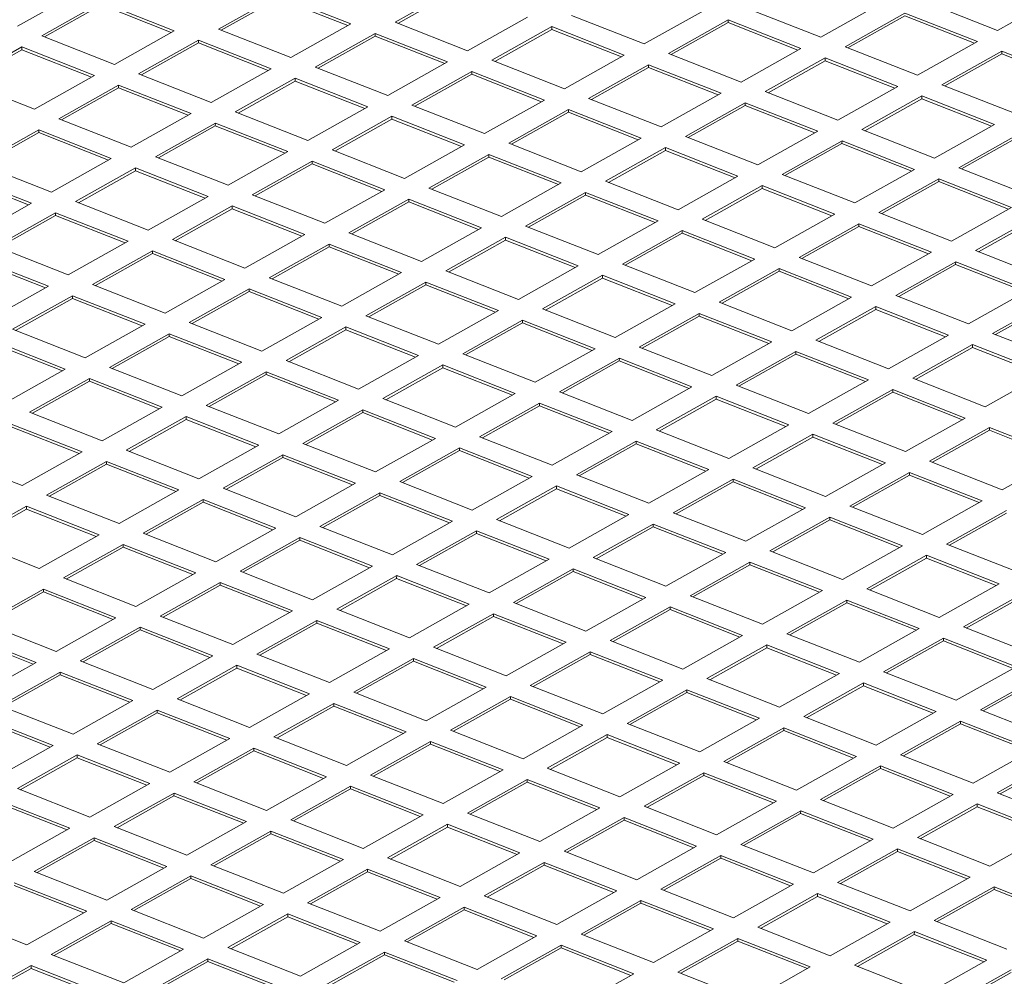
# Model space of a CAD drawing. Header units: inches. Extents: x 0 to 841, y 0 to 594.
# Tile 122 of 129: x 551 to 583, y 504 to 535. Entities that reach past the tile are written whole.
import ezdxf

# ---------------------------------------------------------------- set-up
doc = ezdxf.new("R2010")
doc.units = ezdxf.units.IN
doc.header["$LTSCALE"] = 46.255
doc.header["$MEASUREMENT"] = 0
doc.layers.get('0').update_dxf_attribs({"lineweight": 0})
doc.layers.add('02___PRT_ALL_AXES', color=7, linetype='Continuous', lineweight=0)

msp = doc.modelspace()

# ---------------------------------------------------------------- linework, layer by layer
at = {"color": 7, "linetype": 'Continuous'}
for p, q in [((565.0455, 535.6977), (563.1361, 534.6256)), ((565.0448, 535.6094), (563.2282, 534.5894)), ((553.7836, 535.2654), (551.8742, 534.1933)), ((556.0974, 534.3554), (553.7836, 535.2654)), ((559.4145, 535.4815), (557.5051, 534.4094)), ((559.4138, 535.3932), (557.5972, 534.3732)), ((561.6355, 534.5194), (559.4138, 535.3932)), ((561.7283, 534.5715), (559.4145, 535.4815)), ((576.7118, 534.1478), (578.6212, 535.22)), ((580.0289, 535.274), (582.3427, 534.364)), ((582.3427, 534.364), (584.2521, 535.4361)), ((553.7829, 535.1771), (551.9663, 534.1571)), ((556.0046, 534.3033), (553.7829, 535.1771)), ((571.0808, 533.9317), (572.9902, 535.0038)), ((574.398, 535.0579), (576.7118, 534.1478)), ((579.3924, 534.9166), (577.483, 533.8445)), ((581.7062, 534.0066), (579.3924, 534.9166)), ((559.8189, 533.4994), (561.7283, 534.5715)), ((563.1361, 534.6256), (565.4499, 533.7155)), ((565.4499, 533.7155), (567.3593, 534.7877)), ((568.767, 534.8417), (571.0808, 533.9317)), ((573.7615, 534.7005), (571.8521, 533.6284)), ((573.7608, 534.6122), (571.9442, 533.5921)), ((573.7615, 534.7005), (573.7608, 534.6122)), ((575.9825, 533.7384), (573.7608, 534.6122)), ((576.0753, 533.7905), (573.7615, 534.7005)), ((579.3917, 534.8283), (577.5751, 533.8083)), ((581.6134, 533.9545), (579.3917, 534.8283)), ((554.188, 533.2832), (556.0974, 534.3554)), ((557.5051, 534.4094), (559.8189, 533.4994)), ((562.4996, 534.2682), (560.5902, 533.1961)), ((562.4996, 534.2682), (562.4989, 534.1799)), ((564.8134, 533.3582), (562.4996, 534.2682)), ((568.1306, 534.4843), (566.2211, 533.4122)), ((568.1298, 534.396), (566.3132, 533.376)), ((568.1306, 534.4843), (568.1298, 534.396)), ((570.3515, 533.5222), (568.1298, 534.396)), ((570.4443, 533.5743), (568.1306, 534.4843)), ((551.8742, 534.1933), (554.188, 533.2832)), ((556.8687, 534.052), (554.9592, 532.9799)), ((556.8679, 533.9637), (555.0513, 532.9437)), ((556.8687, 534.052), (556.8679, 533.9637)), ((559.0896, 533.0899), (556.8679, 533.9637)), ((559.1824, 533.142), (556.8687, 534.052)), ((562.4989, 534.1799), (560.6823, 533.1598)), ((564.7206, 533.3061), (562.4989, 534.1799)), ((579.7968, 532.9345), (581.7062, 534.0066)), ((551.2377, 533.8359), (549.3283, 532.7638)), ((551.237, 533.7476), (549.4204, 532.7275)), ((551.2377, 533.8359), (551.237, 533.7476)), ((553.4587, 532.8738), (551.237, 533.7476)), ((553.5515, 532.9259), (551.2377, 533.8359)), ((571.8521, 533.6284), (574.1659, 532.7183)), ((574.1659, 532.7183), (576.0753, 533.7905)), ((577.483, 533.8445), (579.7968, 532.9345)), ((582.4775, 533.7033), (580.5681, 532.6312)), ((582.4775, 533.7033), (582.4768, 533.6149)), ((584.7913, 532.7933), (582.4775, 533.7033)), ((562.904, 532.286), (564.8134, 533.3582)), ((566.2211, 533.4122), (568.5349, 532.5022)), ((568.5349, 532.5022), (570.4443, 533.5743)), ((576.8466, 533.4871), (574.9371, 532.415)), ((576.8458, 533.3988), (575.0292, 532.3788)), ((576.8466, 533.4871), (576.8458, 533.3988)), ((579.0675, 532.525), (576.8458, 533.3988)), ((579.1603, 532.5771), (576.8466, 533.4871)), ((582.4768, 533.6149), (580.6602, 532.5949)), ((584.6985, 532.7411), (582.4768, 533.6149)), ((557.273, 532.0699), (559.1824, 533.142)), ((560.5902, 533.1961), (562.904, 532.286)), ((565.5847, 533.0548), (563.6752, 531.9827)), ((565.5847, 533.0548), (565.5839, 532.9665)), ((567.8984, 532.1448), (565.5847, 533.0548)), ((571.2156, 533.271), (569.3062, 532.1989)), ((571.2149, 533.1826), (569.3983, 532.1626)), ((571.2156, 533.271), (571.2149, 533.1826)), ((573.4366, 532.3088), (571.2149, 533.1826)), ((573.5294, 532.361), (571.2156, 533.271)), ((549.3283, 532.7638), (551.6421, 531.8537)), ((551.6421, 531.8537), (553.5515, 532.9259)), ((554.9592, 532.9799), (557.273, 532.0699)), ((559.9537, 532.8387), (558.0443, 531.7665)), ((559.953, 532.7503), (558.1364, 531.7303)), ((559.9537, 532.8387), (559.953, 532.7503)), ((562.1747, 531.8765), (559.953, 532.7503)), ((562.2675, 531.9287), (559.9537, 532.8387)), ((565.5839, 532.9665), (563.7673, 531.9465)), ((567.8056, 532.0927), (565.5839, 532.9665)), ((554.3228, 532.6225), (552.4133, 531.5504)), ((554.322, 532.5342), (552.5054, 531.5142)), ((554.3228, 532.6225), (554.322, 532.5342)), ((556.5437, 531.6604), (554.322, 532.5342)), ((556.6365, 531.7125), (554.3228, 532.6225)), ((574.9371, 532.415), (577.2509, 531.505)), ((577.2509, 531.505), (579.1603, 532.5771)), ((580.5681, 532.6312), (582.8819, 531.7211)), ((565.989, 531.0727), (567.8984, 532.1448)), ((569.3062, 532.1989), (571.62, 531.2888)), ((571.62, 531.2888), (573.5294, 532.361)), ((574.3007, 532.0576), (572.3912, 530.9855)), ((574.3007, 532.0576), (574.2999, 531.9693)), ((576.6144, 531.1476), (574.3007, 532.0576)), ((579.9316, 532.2738), (578.0222, 531.2016)), ((579.9309, 532.1854), (578.1143, 531.1654)), ((579.9316, 532.2738), (579.9309, 532.1854)), ((582.1526, 531.3116), (579.9309, 532.1854)), ((582.2454, 531.3638), (579.9316, 532.2738)), ((558.0443, 531.7665), (560.3581, 530.8565)), ((560.3581, 530.8565), (562.2675, 531.9287)), ((563.6752, 531.9827), (565.989, 531.0727)), ((568.6697, 531.8415), (566.7603, 530.7693)), ((568.669, 531.7531), (566.8524, 530.7331)), ((568.6697, 531.8415), (568.669, 531.7531)), ((570.8907, 530.8793), (568.669, 531.7531)), ((570.9835, 530.9315), (568.6697, 531.8415)), ((574.2999, 531.9693), (572.4833, 530.9493)), ((576.5216, 531.0955), (574.2999, 531.9693)), ((552.4133, 531.5504), (554.7271, 530.6404)), ((554.7271, 530.6404), (556.6365, 531.7125)), ((563.0388, 531.6253), (561.1293, 530.5532)), ((563.038, 531.537), (561.2214, 530.517)), ((563.0388, 531.6253), (563.038, 531.537)), ((565.2597, 530.6632), (563.038, 531.537)), ((565.3526, 530.7153), (563.0388, 531.6253)), ((551.7769, 531.193), (549.8674, 530.1209)), ((551.7769, 531.193), (551.7761, 531.1047)), ((554.0907, 530.283), (551.7769, 531.193)), ((557.4078, 531.4092), (555.4984, 530.337)), ((557.4071, 531.3208), (555.5905, 530.3008)), ((557.4078, 531.4092), (557.4071, 531.3208)), ((559.6288, 530.447), (557.4071, 531.3208)), ((559.7216, 530.4992), (557.4078, 531.4092)), ((574.705, 530.0755), (576.6144, 531.1476)), ((578.0222, 531.2016), (580.336, 530.2916)), ((580.336, 530.2916), (582.2454, 531.3638)), ((551.7761, 531.1047), (549.9595, 530.0847)), ((553.9978, 530.2309), (551.7761, 531.1047)), ((569.0741, 529.8593), (570.9835, 530.9315)), ((572.3912, 530.9855), (574.705, 530.0755)), ((577.3857, 530.8443), (575.4763, 529.7721)), ((577.3857, 530.8443), (577.385, 530.7559)), ((579.6995, 529.9342), (577.3857, 530.8443)), ((583.0167, 531.0604), (581.1072, 529.9883)), ((583.0159, 530.9721), (581.1993, 529.9521)), ((557.8122, 529.427), (559.7216, 530.4992)), ((561.1293, 530.5532), (563.4431, 529.6432)), ((563.4431, 529.6432), (565.3526, 530.7153)), ((566.7603, 530.7693), (569.0741, 529.8593)), ((571.7548, 530.6281), (569.8453, 529.556)), ((571.754, 530.5398), (569.9374, 529.5198)), ((571.7548, 530.6281), (571.754, 530.5398)), ((573.9757, 529.666), (571.754, 530.5398)), ((574.0686, 529.7181), (571.7548, 530.6281)), ((577.385, 530.7559), (575.5684, 529.7359)), ((579.6067, 529.8821), (577.385, 530.7559)), ((552.1812, 529.2109), (554.0907, 530.283)), ((555.4984, 530.337), (557.8122, 529.427)), ((560.4929, 530.1958), (558.5834, 529.1237)), ((560.4929, 530.1958), (560.4921, 530.1075)), ((562.8067, 529.2858), (560.4929, 530.1958)), ((566.1238, 530.412), (564.2144, 529.3398)), ((566.1231, 530.3236), (564.3065, 529.3036)), ((566.1238, 530.412), (566.1231, 530.3236)), ((568.3448, 529.4498), (566.1231, 530.3236)), ((568.4376, 529.5019), (566.1238, 530.412)), ((549.8674, 530.1209), (552.1812, 529.2109)), ((554.8619, 529.9797), (552.9525, 528.9075)), ((554.8612, 529.8913), (553.0446, 528.8713)), ((554.8619, 529.9797), (554.8612, 529.8913)), ((557.0829, 529.0175), (554.8612, 529.8913)), ((557.1757, 529.0696), (554.8619, 529.9797)), ((560.4921, 530.1075), (558.6755, 529.0875)), ((562.7138, 529.2337), (560.4921, 530.1075)), ((577.7901, 528.8621), (579.6995, 529.9342)), ((581.1072, 529.9883), (583.421, 529.0783)), ((551.4519, 528.8014), (549.2302, 529.6752)), ((551.5448, 528.8535), (549.231, 529.7635)), ((569.8453, 529.556), (572.1591, 528.646)), ((572.1591, 528.646), (574.0686, 529.7181)), ((575.4763, 529.7721), (577.7901, 528.8621)), ((580.4708, 529.6309), (578.5613, 528.5588)), ((580.4708, 529.6309), (580.47, 529.5426)), ((582.7846, 528.7209), (580.4708, 529.6309)), ((560.8972, 528.2137), (562.8067, 529.2858)), ((564.2144, 529.3398), (566.5282, 528.4298)), ((566.5282, 528.4298), (568.4376, 529.5019)), ((574.8398, 529.4148), (572.9304, 528.3426)), ((574.8391, 529.3264), (573.0225, 528.3064)), ((574.8398, 529.4148), (574.8391, 529.3264)), ((577.0608, 528.4526), (574.8391, 529.3264)), ((577.1536, 528.5047), (574.8398, 529.4148)), ((580.47, 529.5426), (578.6534, 528.5226)), ((582.6917, 528.6688), (580.47, 529.5426)), ((555.2663, 527.9975), (557.1757, 529.0696)), ((558.5834, 529.1237), (560.8972, 528.2137)), ((563.5779, 528.9825), (561.6685, 527.9103)), ((563.5779, 528.9825), (563.5772, 528.8941)), ((565.8917, 528.0724), (563.5779, 528.9825)), ((569.2089, 529.1986), (567.2994, 528.1265)), ((569.2081, 529.1103), (567.3915, 528.0903)), ((569.2089, 529.1986), (569.2081, 529.1103)), ((571.4298, 528.2365), (569.2081, 529.1103)), ((571.5227, 528.2886), (569.2089, 529.1986)), ((549.6353, 527.7814), (551.5448, 528.8535)), ((552.9525, 528.9075), (555.2663, 527.9975)), ((557.947, 528.7663), (556.0376, 527.6942)), ((557.9462, 528.678), (556.1296, 527.658)), ((557.947, 528.7663), (557.9462, 528.678)), ((560.1679, 527.8042), (557.9462, 528.678)), ((560.2608, 527.8563), (557.947, 528.7663)), ((563.5772, 528.8941), (561.7606, 527.8741)), ((565.7989, 528.0203), (563.5772, 528.8941)), ((580.8751, 527.6488), (582.7846, 528.7209)), ((552.316, 528.5502), (550.4066, 527.478)), ((552.3153, 528.4618), (550.4987, 527.4418)), ((552.316, 528.5502), (552.3153, 528.4618)), ((554.537, 527.588), (552.3153, 528.4618)), ((554.6298, 527.6401), (552.316, 528.5502)), ((569.6132, 527.2165), (571.5227, 528.2886)), ((572.9304, 528.3426), (575.2442, 527.4326)), ((575.2442, 527.4326), (577.1536, 528.5047)), ((578.5613, 528.5588), (580.8751, 527.6488)), ((583.5558, 528.4175), (581.6464, 527.3454)), ((583.5551, 528.3292), (581.7385, 527.3092)), ((563.9823, 527.0003), (565.8917, 528.0724)), ((567.2994, 528.1265), (569.6132, 527.2165)), ((572.2939, 527.9852), (570.3845, 526.9131)), ((572.2939, 527.9852), (572.2932, 527.8969)), ((574.6077, 527.0752), (572.2939, 527.9852)), ((577.9249, 528.2014), (576.0154, 527.1293)), ((577.9241, 528.1131), (576.1075, 527.0931)), ((577.9249, 528.2014), (577.9241, 528.1131)), ((580.1458, 527.2393), (577.9241, 528.1131)), ((580.2387, 527.2914), (577.9249, 528.2014)), ((556.0376, 527.6942), (558.3513, 526.7842)), ((558.3513, 526.7842), (560.2608, 527.8563)), ((561.6685, 527.9103), (563.9823, 527.0003)), ((566.663, 527.7691), (564.7536, 526.697)), ((566.6622, 527.6808), (564.8456, 526.6607)), ((566.663, 527.7691), (566.6622, 527.6808)), ((568.8839, 526.807), (566.6622, 527.6808)), ((568.9768, 526.8591), (566.663, 527.7691)), ((572.2932, 527.8969), (570.4766, 526.8769)), ((574.5149, 527.0231), (572.2932, 527.8969)), ((550.4066, 527.478), (552.7204, 526.568)), ((552.7204, 526.568), (554.6298, 527.6401)), ((561.032, 527.5529), (559.1226, 526.4808)), ((561.0313, 527.4646), (559.2147, 526.4446)), ((561.032, 527.5529), (561.0313, 527.4646)), ((563.253, 526.5908), (561.0313, 527.4646)), ((563.3458, 526.6429), (561.032, 527.5529)), ((552.0839, 526.2106), (549.7701, 527.1206)), ((555.4011, 527.3368), (553.4917, 526.2647)), ((555.4003, 527.2485), (553.5837, 526.2284)), ((555.4011, 527.3368), (555.4003, 527.2485)), ((557.622, 526.3747), (555.4003, 527.2485)), ((557.7149, 526.4268), (555.4011, 527.3368)), ((572.6983, 526.0031), (574.6077, 527.0752)), ((576.0154, 527.1293), (578.3292, 526.2192)), ((578.3292, 526.2192), (580.2387, 527.2914)), ((581.6464, 527.3454), (583.9602, 526.4354)), ((551.9911, 526.1585), (549.7694, 527.0323)), ((567.0673, 525.7869), (568.9768, 526.8591)), ((570.3845, 526.9131), (572.6983, 526.0031)), ((575.379, 526.7719), (573.4696, 525.6998)), ((575.379, 526.7719), (575.3782, 526.6836)), ((577.6928, 525.8619), (575.379, 526.7719)), ((581.0099, 526.988), (579.1005, 525.9159)), ((581.0092, 526.8997), (579.1926, 525.8797)), ((581.0099, 526.988), (581.0092, 526.8997)), ((583.2309, 526.0259), (581.0092, 526.8997)), ((583.3237, 526.078), (581.0099, 526.988)), ((555.8054, 525.3546), (557.7149, 526.4268)), ((559.1226, 526.4808), (561.4364, 525.5708)), ((561.4364, 525.5708), (563.3458, 526.6429)), ((564.7536, 526.697), (567.0673, 525.7869)), ((569.748, 526.5557), (567.8386, 525.4836)), ((569.7473, 526.4674), (567.9307, 525.4474)), ((569.748, 526.5557), (569.7473, 526.4674)), ((571.969, 525.5936), (569.7473, 526.4674)), ((572.0618, 525.6457), (569.748, 526.5557)), ((575.3782, 526.6836), (573.5616, 525.6635)), ((577.5999, 525.8098), (575.3782, 526.6836)), ((550.1745, 525.1385), (552.0839, 526.2106)), ((553.4917, 526.2647), (555.8054, 525.3546)), ((558.4861, 526.1234), (556.5767, 525.0513)), ((558.4861, 526.1234), (558.4854, 526.0351)), ((560.7999, 525.2134), (558.4861, 526.1234)), ((564.1171, 526.3396), (562.2077, 525.2675)), ((564.1163, 526.2513), (562.2997, 525.2312)), ((564.1171, 526.3396), (564.1163, 526.2513)), ((566.3381, 525.3775), (564.1163, 526.2513)), ((566.4309, 525.4296), (564.1171, 526.3396)), ((552.8552, 525.9073), (550.9458, 524.8352)), ((552.8544, 525.819), (551.0378, 524.7989)), ((552.8552, 525.9073), (552.8544, 525.819)), ((555.0762, 524.9452), (552.8544, 525.819)), ((555.169, 524.9973), (552.8552, 525.9073)), ((558.4854, 526.0351), (556.6688, 525.0151)), ((560.7071, 525.1613), (558.4854, 526.0351)), ((575.7833, 524.7897), (577.6928, 525.8619)), ((579.1005, 525.9159), (581.4143, 525.0059)), ((581.4143, 525.0059), (583.3237, 526.078)), ((567.8386, 525.4836), (570.1524, 524.5736)), ((570.1524, 524.5736), (572.0618, 525.6457)), ((573.4696, 525.6998), (575.7833, 524.7897)), ((578.464, 525.5585), (576.5546, 524.4864)), ((578.4633, 525.4702), (576.6467, 524.4502)), ((578.464, 525.5585), (578.4633, 525.4702)), ((580.685, 524.5964), (578.4633, 525.4702)), ((580.7778, 524.6485), (578.464, 525.5585)), ((584.095, 525.7747), (582.1856, 524.7025)), ((584.0942, 525.6863), (582.2776, 524.6663)), ((558.8905, 524.1413), (560.7999, 525.2134)), ((562.2077, 525.2675), (564.5214, 524.3574)), ((564.5214, 524.3574), (566.4309, 525.4296)), ((572.8331, 525.3424), (570.9237, 524.2702)), ((572.8323, 525.254), (571.0157, 524.234)), ((572.8331, 525.3424), (572.8323, 525.254)), ((575.0541, 524.3802), (572.8323, 525.254)), ((575.1469, 524.4324), (572.8331, 525.3424)), ((553.2596, 523.9251), (555.169, 524.9973)), ((556.5767, 525.0513), (558.8905, 524.1413)), ((561.5712, 524.9101), (559.6618, 523.8379)), ((561.5712, 524.9101), (561.5704, 524.8217)), ((563.885, 524.0001), (561.5712, 524.9101)), ((567.2021, 525.1262), (565.2927, 524.0541)), ((567.2014, 525.0379), (565.3848, 524.0179)), ((567.2021, 525.1262), (567.2014, 525.0379)), ((569.4231, 524.1641), (567.2014, 525.0379)), ((569.5159, 524.2162), (567.2021, 525.1262)), ((550.9458, 524.8352), (553.2596, 523.9251)), ((555.9402, 524.6939), (554.0308, 523.6218)), ((555.9395, 524.6056), (554.1229, 523.5856)), ((555.9402, 524.6939), (555.9395, 524.6056)), ((558.1612, 523.7318), (555.9395, 524.6056)), ((558.254, 523.7839), (555.9402, 524.6939)), ((561.5704, 524.8217), (559.7538, 523.8017)), ((563.7922, 523.9479), (561.5704, 524.8217)), ((578.8684, 523.5764), (580.7778, 524.6485)), ((582.1856, 524.7025), (584.4993, 523.7925)), ((552.5303, 523.5156), (550.3086, 524.3894)), ((552.6231, 523.5678), (550.3093, 524.4778)), ((567.6065, 523.1441), (569.5159, 524.2162)), ((570.9237, 524.2702), (573.2374, 523.3602)), ((573.2374, 523.3602), (575.1469, 524.4324)), ((576.5546, 524.4864), (578.8684, 523.5764)), ((581.5491, 524.3452), (579.6397, 523.273)), ((581.5483, 524.2568), (579.7317, 523.2368)), ((581.5491, 524.3452), (581.5483, 524.2568)), ((583.7701, 523.383), (581.5483, 524.2568)), ((583.8629, 523.4352), (581.5491, 524.3452)), ((561.9756, 522.9279), (563.885, 524.0001)), ((565.2927, 524.0541), (567.6065, 523.1441)), ((570.2872, 523.9129), (568.3778, 522.8407)), ((570.2872, 523.9129), (570.2864, 523.8245)), ((572.601, 523.0029), (570.2872, 523.9129)), ((575.9181, 524.129), (574.0087, 523.0569)), ((575.9174, 524.0407), (574.1008, 523.0207)), ((575.9181, 524.129), (575.9174, 524.0407)), ((578.1391, 523.1669), (575.9174, 524.0407)), ((578.2319, 523.219), (575.9181, 524.129)), ((554.0308, 523.6218), (556.3446, 522.7118)), ((556.3446, 522.7118), (558.254, 523.7839)), ((559.6618, 523.8379), (561.9756, 522.9279)), ((564.6562, 523.6967), (562.7468, 522.6246)), ((564.6555, 523.6084), (562.8389, 522.5884)), ((564.6562, 523.6967), (564.6555, 523.6084)), ((566.8772, 522.7346), (564.6555, 523.6084)), ((566.97, 522.7867), (564.6562, 523.6967)), ((570.2864, 523.8245), (568.4698, 522.8045)), ((572.5082, 522.9507), (570.2864, 523.8245)), ((550.7137, 522.4956), (552.6231, 523.5678)), ((559.0253, 523.4806), (557.1159, 522.4084)), ((559.0246, 523.3922), (557.2079, 522.3722)), ((559.0253, 523.4806), (559.0246, 523.3922)), ((561.2463, 522.5184), (559.0246, 523.3922)), ((561.3391, 522.5706), (559.0253, 523.4806)), ((579.6397, 523.273), (581.9535, 522.363)), ((581.9535, 522.363), (583.8629, 523.4352)), ((553.3943, 523.2644), (551.4849, 522.1923)), ((553.3936, 523.1761), (551.577, 522.1561)), ((553.3943, 523.2644), (553.3936, 523.1761)), ((555.6153, 522.3023), (553.3936, 523.1761)), ((555.7081, 522.3544), (553.3943, 523.2644)), ((570.6916, 521.9307), (572.601, 523.0029)), ((574.0087, 523.0569), (576.3225, 522.1469)), ((576.3225, 522.1469), (578.2319, 523.219)), ((565.0606, 521.7146), (566.97, 522.7867)), ((568.3778, 522.8407), (570.6916, 521.9307)), ((573.3722, 522.6995), (571.4628, 521.6274)), ((573.3722, 522.6995), (573.3715, 522.6112)), ((575.686, 521.7895), (573.3722, 522.6995)), ((579.0032, 522.9157), (577.0938, 521.8435)), ((579.0025, 522.8273), (577.1858, 521.8073)), ((579.0032, 522.9157), (579.0025, 522.8273)), ((581.2242, 521.9535), (579.0025, 522.8273)), ((581.317, 522.0056), (579.0032, 522.9157)), ((553.7987, 521.2823), (555.7081, 522.3544)), ((557.1159, 522.4084), (559.4297, 521.4984)), ((559.4297, 521.4984), (561.3391, 522.5706)), ((562.7468, 522.6246), (565.0606, 521.7146)), ((567.7413, 522.4834), (565.8319, 521.4112)), ((567.7406, 522.395), (565.924, 521.375)), ((567.7413, 522.4834), (567.7406, 522.395)), ((569.9623, 521.5212), (567.7406, 522.395)), ((570.0551, 521.5733), (567.7413, 522.4834)), ((573.3715, 522.6112), (571.5549, 521.5912)), ((575.5932, 521.7374), (573.3715, 522.6112)), ((551.4849, 522.1923), (553.7987, 521.2823)), ((556.4794, 522.0511), (554.57, 520.9789)), ((556.4794, 522.0511), (556.4787, 521.9627)), ((558.7932, 521.141), (556.4794, 522.0511)), ((562.1103, 522.2672), (560.2009, 521.1951)), ((562.1096, 522.1789), (560.293, 521.1589)), ((562.1103, 522.2672), (562.1096, 522.1789)), ((564.3313, 521.3051), (562.1096, 522.1789)), ((564.4241, 521.3572), (562.1103, 522.2672)), ((553.0694, 520.8728), (550.8477, 521.7466)), ((553.1622, 520.9249), (550.8484, 521.8349)), ((556.4787, 521.9627), (554.6621, 520.9427)), ((558.7004, 521.0889), (556.4787, 521.9627)), ((573.7766, 520.7174), (575.686, 521.7895)), ((577.0938, 521.8435), (579.4076, 520.9335)), ((579.4076, 520.9335), (581.317, 522.0056)), ((582.0882, 521.7023), (580.1788, 520.6302)), ((582.0882, 521.7023), (582.0875, 521.614)), ((584.402, 520.7923), (582.0882, 521.7023)), ((565.8319, 521.4112), (568.1457, 520.5012)), ((568.1457, 520.5012), (570.0551, 521.5733)), ((571.4628, 521.6274), (573.7766, 520.7174)), ((576.4573, 521.4862), (574.5479, 520.414)), ((576.4566, 521.3978), (574.64, 520.3778)), ((576.4573, 521.4862), (576.4566, 521.3978)), ((578.6783, 520.524), (576.4566, 521.3978)), ((578.7711, 520.5761), (576.4573, 521.4862)), ((582.0875, 521.614), (580.2709, 520.594)), ((584.3092, 520.7402), (582.0875, 521.614)), ((556.8838, 520.0689), (558.7932, 521.141)), ((560.2009, 521.1951), (562.5147, 520.2851)), ((562.5147, 520.2851), (564.4241, 521.3572)), ((570.8263, 521.27), (568.9169, 520.1979)), ((570.8256, 521.1817), (569.009, 520.1617)), ((570.8263, 521.27), (570.8256, 521.1817)), ((573.0473, 520.3079), (570.8256, 521.1817)), ((573.1401, 520.36), (570.8263, 521.27)), ((548.939, 520.7628), (551.2528, 519.8528)), ((551.2528, 519.8528), (553.1622, 520.9249)), ((554.57, 520.9789), (556.8838, 520.0689)), ((559.5644, 520.8377), (557.655, 519.7656)), ((559.5644, 520.8377), (559.5637, 520.7494)), ((561.8782, 519.9277), (559.5644, 520.8377)), ((565.1954, 521.0539), (563.286, 519.9817)), ((565.1947, 520.9655), (563.3781, 519.9455)), ((565.1954, 521.0539), (565.1947, 520.9655)), ((567.4164, 520.0917), (565.1947, 520.9655)), ((567.5092, 520.1438), (565.1954, 521.0539)), ((582.4926, 519.7202), (584.402, 520.7923)), ((553.9335, 520.6216), (552.0241, 519.5494)), ((553.9328, 520.5332), (552.1162, 519.5132)), ((553.9335, 520.6216), (553.9328, 520.5332)), ((556.1545, 519.6594), (553.9328, 520.5332)), ((556.2473, 519.7115), (553.9335, 520.6216)), ((559.5637, 520.7494), (557.7471, 519.7294)), ((561.7854, 519.8756), (559.5637, 520.7494)), ((576.8617, 519.504), (578.7711, 520.5761)), ((580.1788, 520.6302), (582.4926, 519.7202)), ((565.5998, 519.0717), (567.5092, 520.1438)), ((568.9169, 520.1979), (571.2307, 519.2879)), ((571.2307, 519.2879), (573.1401, 520.36)), ((574.5479, 520.414), (576.8617, 519.504)), ((579.5423, 520.2728), (577.6329, 519.2007)), ((579.5416, 520.1845), (577.725, 519.1644)), ((579.5423, 520.2728), (579.5416, 520.1845)), ((581.7633, 519.3107), (579.5416, 520.1845)), ((581.8561, 519.3628), (579.5423, 520.2728)), ((559.9688, 518.8556), (561.8782, 519.9277)), ((563.286, 519.9817), (565.5998, 519.0717)), ((568.2804, 519.8405), (566.371, 518.7684)), ((568.2804, 519.8405), (568.2797, 519.7522)), ((570.5942, 518.9305), (568.2804, 519.8405)), ((573.9114, 520.0566), (572.002, 518.9845)), ((573.9107, 519.9683), (572.0941, 518.9483)), ((573.9114, 520.0566), (573.9107, 519.9683)), ((576.1324, 519.0945), (573.9107, 519.9683)), ((576.2252, 519.1466), (573.9114, 520.0566)), ((552.0241, 519.5494), (554.3379, 518.6394)), ((554.3379, 518.6394), (556.2473, 519.7115)), ((557.655, 519.7656), (559.9688, 518.8556)), ((562.6495, 519.6243), (560.7401, 518.5522)), ((562.6488, 519.536), (560.8322, 518.516)), ((562.6495, 519.6243), (562.6488, 519.536)), ((564.8705, 518.6622), (562.6488, 519.536)), ((564.9633, 518.7143), (562.6495, 519.6243)), ((568.2797, 519.7522), (566.4631, 518.7321)), ((570.5014, 518.8784), (568.2797, 519.7522)), ((551.3876, 519.192), (549.4782, 518.1199)), ((551.3876, 519.192), (551.3869, 519.1037)), ((553.7014, 518.282), (551.3876, 519.192)), ((557.0186, 519.4082), (555.1091, 518.3361)), ((557.0178, 519.3199), (555.2012, 518.2998)), ((557.0186, 519.4082), (557.0178, 519.3199)), ((559.2395, 518.4461), (557.0178, 519.3199)), ((559.3323, 518.4982), (557.0186, 519.4082)), ((577.6329, 519.2007), (579.9467, 518.2906)), ((579.9467, 518.2906), (581.8561, 519.3628)), ((551.3869, 519.1037), (549.5703, 518.0837)), ((553.6086, 518.2299), (551.3869, 519.1037)), ((568.6848, 517.8583), (570.5942, 518.9305)), ((572.002, 518.9845), (574.3158, 518.0745)), ((574.3158, 518.0745), (576.2252, 519.1466)), ((582.6274, 519.0594), (580.718, 517.9873)), ((582.6267, 518.9711), (580.8101, 517.9511)), ((563.0539, 517.6422), (564.9633, 518.7143)), ((566.371, 518.7684), (568.6848, 517.8583)), ((571.3655, 518.6271), (569.4561, 517.555)), ((571.3655, 518.6271), (571.3648, 518.5388)), ((573.6793, 517.7171), (571.3655, 518.6271)), ((576.9965, 518.8433), (575.087, 517.7712)), ((576.9957, 518.755), (575.1791, 517.7349)), ((576.9965, 518.8433), (576.9957, 518.755)), ((579.2174, 517.8812), (576.9957, 518.755)), ((579.3102, 517.9333), (576.9965, 518.8433)), ((551.792, 517.2099), (553.7014, 518.282)), ((555.1091, 518.3361), (557.4229, 517.426)), ((557.4229, 517.426), (559.3323, 518.4982)), ((560.7401, 518.5522), (563.0539, 517.6422)), ((565.7346, 518.411), (563.8251, 517.3389)), ((565.7338, 518.3227), (563.9172, 517.3026)), ((565.7346, 518.411), (565.7338, 518.3227)), ((567.9555, 517.4489), (565.7338, 518.3227)), ((568.0483, 517.501), (565.7346, 518.411)), ((571.3648, 518.5388), (569.5482, 517.5188)), ((573.5865, 517.665), (571.3648, 518.5388)), ((549.4782, 518.1199), (551.792, 517.2099)), ((554.4727, 517.9787), (552.5632, 516.9066)), ((554.4727, 517.9787), (554.4719, 517.8904)), ((556.7864, 517.0687), (554.4727, 517.9787)), ((560.1036, 518.1948), (558.1942, 517.1227)), ((560.1029, 518.1065), (558.2863, 517.0865)), ((560.1036, 518.1948), (560.1029, 518.1065)), ((562.3246, 517.2327), (560.1029, 518.1065)), ((562.4174, 517.2848), (560.1036, 518.1948)), ((577.4008, 516.8611), (579.3102, 517.9333)), ((580.718, 517.9873), (583.0318, 517.0773)), ((554.4719, 517.8904), (552.6553, 516.8703)), ((556.6936, 517.0166), (554.4719, 517.8904)), ((571.7699, 516.645), (573.6793, 517.7171)), ((575.087, 517.7712), (577.4008, 516.8611)), ((580.0815, 517.6299), (578.1721, 516.5578)), ((580.0815, 517.6299), (580.0808, 517.5416)), ((582.3953, 516.7199), (580.0815, 517.6299)), ((563.8251, 517.3389), (566.1389, 516.4288)), ((566.1389, 516.4288), (568.0483, 517.501)), ((569.4561, 517.555), (571.7699, 516.645)), ((574.4506, 517.4138), (572.5411, 516.3416)), ((574.4498, 517.3254), (572.6332, 516.3054)), ((574.4506, 517.4138), (574.4498, 517.3254)), ((576.6715, 516.4516), (574.4498, 517.3254)), ((576.7643, 516.5038), (574.4506, 517.4138)), ((580.0808, 517.5416), (578.2642, 516.5216)), ((582.3025, 516.6678), (580.0808, 517.5416)), ((554.877, 515.9965), (556.7864, 517.0687)), ((558.1942, 517.1227), (560.508, 516.2127)), ((560.508, 516.2127), (562.4174, 517.2848)), ((568.8196, 517.1976), (566.9102, 516.1255)), ((568.8189, 517.1093), (567.0023, 516.0893)), ((568.8196, 517.1976), (568.8189, 517.1093)), ((571.0406, 516.2355), (568.8189, 517.1093)), ((571.1334, 516.2876), (568.8196, 517.1976)), ((552.5632, 516.9066), (554.877, 515.9965)), ((557.5577, 516.7653), (555.6483, 515.6932)), ((557.557, 516.677), (555.7404, 515.657)), ((557.5577, 516.7653), (557.557, 516.677)), ((559.7787, 515.8032), (557.557, 516.677)), ((559.8715, 515.8553), (557.5577, 516.7653)), ((563.1887, 516.9815), (561.2792, 515.9093)), ((563.1879, 516.8931), (561.3713, 515.8731)), ((563.1887, 516.9815), (563.1879, 516.8931)), ((565.4096, 516.0193), (563.1879, 516.8931)), ((565.5024, 516.0715), (563.1887, 516.9815)), ((580.4859, 515.6478), (582.3953, 516.7199)), ((551.9268, 516.5492), (550.0173, 515.477)), ((551.926, 516.4608), (550.1094, 515.4408)), ((551.9268, 516.5492), (551.926, 516.4608)), ((554.1477, 515.587), (551.926, 516.4608)), ((554.2406, 515.6392), (551.9268, 516.5492)), ((574.8549, 515.4316), (576.7643, 516.5038)), ((578.1721, 516.5578), (580.4859, 515.6478)), ((583.1666, 516.4166), (581.2571, 515.3444)), ((563.593, 514.9993), (565.5024, 516.0715)), ((566.9102, 516.1255), (569.224, 515.2155)), ((569.224, 515.2155), (571.1334, 516.2876)), ((572.5411, 516.3416), (574.8549, 515.4316)), ((577.5356, 516.2004), (575.6262, 515.1283)), ((577.5349, 516.1121), (575.7183, 515.0921)), ((577.5356, 516.2004), (577.5349, 516.1121)), ((579.7566, 515.2383), (577.5349, 516.1121)), ((579.8494, 515.2904), (577.5356, 516.2004)), ((583.1658, 516.3282), (581.3492, 515.3082)), ((557.9621, 514.7832), (559.8715, 515.8553)), ((561.2792, 515.9093), (563.593, 514.9993)), ((566.2737, 515.7681), (564.3643, 514.696)), ((566.2737, 515.7681), (566.273, 515.6798)), ((568.5875, 514.8581), (566.2737, 515.7681)), ((571.9047, 515.9843), (569.9952, 514.9121)), ((571.9039, 515.8959), (570.0873, 514.8759)), ((571.9047, 515.9843), (571.9039, 515.8959)), ((574.1256, 515.0221), (571.9039, 515.8959)), ((574.2185, 515.0743), (571.9047, 515.9843)), ((550.0173, 515.477), (552.3311, 514.567)), ((552.3311, 514.567), (554.2406, 515.6392)), ((555.6483, 515.6932), (557.9621, 514.7832)), ((560.6428, 515.552), (558.7333, 514.4798)), ((560.642, 515.4636), (558.8254, 514.4436)), ((560.6428, 515.552), (560.642, 515.4636)), ((562.8637, 514.5898), (560.642, 515.4636)), ((562.9566, 514.642), (560.6428, 515.552)), ((566.273, 515.6798), (564.4564, 514.6598)), ((568.4947, 514.806), (566.273, 515.6798)), ((551.6947, 514.2097), (549.3809, 515.1197)), ((555.0118, 515.3358), (553.1024, 514.2637)), ((555.0111, 515.2475), (553.1945, 514.2275)), ((555.0118, 515.3358), (555.0111, 515.2475)), ((557.2328, 514.3737), (555.0111, 515.2475)), ((557.3256, 514.4258), (555.0118, 515.3358)), ((575.6262, 515.1283), (577.94, 514.2183)), ((577.94, 514.2183), (579.8494, 515.2904)), ((581.2571, 515.3444), (583.5709, 514.4344)), ((551.6018, 514.1575), (549.3801, 515.0313)), ((566.6781, 513.786), (568.5875, 514.8581)), ((569.9952, 514.9121), (572.309, 514.0021)), ((572.309, 514.0021), (574.2185, 515.0743)), ((580.6207, 514.9871), (578.7112, 513.9149)), ((580.6199, 514.8987), (578.8033, 513.8787)), ((580.6207, 514.9871), (580.6199, 514.8987)), ((582.8416, 514.0249), (580.6199, 514.8987)), ((582.9345, 514.077), (580.6207, 514.9871)), ((558.7333, 514.4798), (561.0471, 513.5698)), ((561.0471, 513.5698), (562.9566, 514.642)), ((564.3643, 514.696), (566.6781, 513.786)), ((569.3588, 514.5548), (567.4493, 513.4826)), ((569.3588, 514.5548), (569.358, 514.4664)), ((571.6726, 513.6447), (569.3588, 514.5548)), ((574.9897, 514.7709), (573.0803, 513.6988)), ((574.989, 514.6826), (573.1724, 513.6626)), ((574.9897, 514.7709), (574.989, 514.6826)), ((577.2107, 513.8088), (574.989, 514.6826)), ((577.3035, 513.8609), (574.9897, 514.7709)), ((549.7852, 513.1375), (551.6947, 514.2097)), ((553.1024, 514.2637), (555.4162, 513.3537)), ((555.4162, 513.3537), (557.3256, 514.4258)), ((563.7278, 514.3386), (561.8184, 513.2665)), ((563.7271, 514.2503), (561.9105, 513.2303)), ((563.7278, 514.3386), (563.7271, 514.2503)), ((565.9488, 513.3765), (563.7271, 514.2503)), ((566.0416, 513.4286), (563.7278, 514.3386)), ((569.358, 514.4664), (567.5414, 513.4464)), ((571.5797, 513.5926), (569.358, 514.4664)), ((552.4659, 513.9063), (550.5565, 512.8342)), ((552.4659, 513.9063), (552.4652, 513.818)), ((554.7797, 512.9963), (552.4659, 513.9063)), ((558.0969, 514.1225), (556.1874, 513.0503)), ((558.0961, 514.0341), (556.2795, 513.0141)), ((558.0969, 514.1225), (558.0961, 514.0341)), ((560.3178, 513.1603), (558.0961, 514.0341)), ((560.4107, 513.2124), (558.0969, 514.1225)), ((575.3941, 512.7888), (577.3035, 513.8609)), ((578.7112, 513.9149), (581.025, 513.0049)), ((581.025, 513.0049), (582.9345, 514.077)), ((552.4652, 513.818), (550.6486, 512.798)), ((554.6869, 512.9442), (552.4652, 513.818)), ((569.7631, 512.5726), (571.6726, 513.6447)), ((573.0803, 513.6988), (575.3941, 512.7888)), ((578.0748, 513.5576), (576.1653, 512.4854)), ((578.0748, 513.5576), (578.074, 513.4692)), ((580.3886, 512.6475), (578.0748, 513.5576)), ((583.7057, 513.7737), (581.7963, 512.7016)), ((583.705, 513.6854), (581.8884, 512.6654)), ((561.8184, 513.2665), (564.1322, 512.3565)), ((564.1322, 512.3565), (566.0416, 513.4286)), ((567.4493, 513.4826), (569.7631, 512.5726)), ((572.4438, 513.3414), (570.5344, 512.2693)), ((572.4431, 513.2531), (570.6265, 512.2331)), ((572.4438, 513.3414), (572.4431, 513.2531)), ((574.6648, 512.3793), (572.4431, 513.2531)), ((574.7576, 512.4314), (572.4438, 513.3414)), ((578.074, 513.4692), (576.2574, 512.4492)), ((580.2957, 512.5954), (578.074, 513.4692)), ((552.8703, 511.9242), (554.7797, 512.9963)), ((556.1874, 513.0503), (558.5012, 512.1403)), ((558.5012, 512.1403), (560.4107, 513.2124)), ((561.1819, 512.9091), (559.2725, 511.837)), ((561.1819, 512.9091), (561.1812, 512.8208)), ((563.4957, 511.9991), (561.1819, 512.9091)), ((566.8129, 513.1253), (564.9035, 512.0531)), ((566.8121, 513.0369), (564.9955, 512.0169)), ((566.8129, 513.1253), (566.8121, 513.0369)), ((569.0338, 512.1631), (566.8121, 513.0369)), ((569.1267, 512.2152), (566.8129, 513.1253)), ((550.5565, 512.8342), (552.8703, 511.9242)), ((555.551, 512.693), (553.6416, 511.6208)), ((555.5502, 512.6046), (553.7336, 511.5846)), ((555.551, 512.693), (555.5502, 512.6046)), ((557.7719, 511.7308), (555.5502, 512.6046)), ((557.8648, 511.7829), (555.551, 512.693)), ((561.1812, 512.8208), (559.3646, 511.8008)), ((563.4029, 511.947), (561.1812, 512.8208)), ((578.4791, 511.5754), (580.3886, 512.6475)), ((581.7963, 512.7016), (584.1101, 511.7916)), ((552.141, 511.5147), (549.9193, 512.3885)), ((552.2338, 511.5668), (549.92, 512.4768)), ((572.8482, 511.3593), (574.7576, 512.4314)), ((576.1653, 512.4854), (578.4791, 511.5754)), ((581.1598, 512.3442), (579.2504, 511.2721)), ((581.1598, 512.3442), (581.1591, 512.2559)), ((583.4736, 511.4342), (581.1598, 512.3442)), ((561.5863, 510.927), (563.4957, 511.9991)), ((564.9035, 512.0531), (567.2172, 511.1431)), ((567.2172, 511.1431), (569.1267, 512.2152)), ((570.5344, 512.2693), (572.8482, 511.3593)), ((575.5289, 512.128), (573.6195, 511.0559)), ((575.5281, 512.0397), (573.7115, 511.0197)), ((575.5289, 512.128), (575.5281, 512.0397)), ((577.7498, 511.1659), (575.5281, 512.0397)), ((577.8427, 511.218), (575.5289, 512.128)), ((581.1591, 512.2559), (579.3425, 511.2358)), ((583.3808, 511.3821), (581.1591, 512.2559)), ((555.9553, 510.7108), (557.8648, 511.7829)), ((559.2725, 511.837), (561.5863, 510.927)), ((564.267, 511.6957), (562.3576, 510.6236)), ((564.267, 511.6957), (564.2662, 511.6074)), ((566.5808, 510.7857), (564.267, 511.6957)), ((569.8979, 511.9119), (567.9885, 510.8398)), ((569.8972, 511.8236), (568.0806, 510.8035)), ((569.8979, 511.9119), (569.8972, 511.8236)), ((572.1189, 510.9498), (569.8972, 511.8236)), ((572.2117, 511.0019), (569.8979, 511.9119)), ((550.3244, 510.4947), (552.2338, 511.5668)), ((553.6416, 511.6208), (555.9553, 510.7108)), ((558.636, 511.4796), (556.7266, 510.4075)), ((558.6353, 511.3913), (556.8187, 510.3712)), ((558.636, 511.4796), (558.6353, 511.3913)), ((560.857, 510.5175), (558.6353, 511.3913)), ((560.9498, 510.5696), (558.636, 511.4796)), ((564.2662, 511.6074), (562.4496, 510.5874)), ((566.4879, 510.7336), (564.2662, 511.6074)), ((581.5642, 510.362), (583.4736, 511.4342)), ((553.0051, 511.2634), (551.0957, 510.1913)), ((553.0043, 511.1751), (551.1877, 510.1551)), ((553.0051, 511.2634), (553.0043, 511.1751)), ((555.2261, 510.3013), (553.0043, 511.1751)), ((555.3189, 510.3534), (553.0051, 511.2634)), ((573.6195, 511.0559), (575.9332, 510.1459)), ((575.9332, 510.1459), (577.8427, 511.218)), ((579.2504, 511.2721), (581.5642, 510.362)), ((584.2449, 511.1308), (582.3355, 510.0587)), ((584.2441, 511.0425), (582.4275, 510.0225)), ((564.6713, 509.7136), (566.5808, 510.7857)), ((567.9885, 510.8398), (570.3023, 509.9297)), ((570.3023, 509.9297), (572.2117, 511.0019)), ((578.6139, 510.9147), (576.7045, 509.8426)), ((578.6132, 510.8264), (576.7966, 509.8063)), ((578.6139, 510.9147), (578.6132, 510.8264)), ((580.8349, 509.9526), (578.6132, 510.8264)), ((580.9277, 510.0047), (578.6139, 510.9147)), ((556.7266, 510.4075), (559.0404, 509.4974)), ((559.0404, 509.4974), (560.9498, 510.5696)), ((562.3576, 510.6236), (564.6713, 509.7136)), ((567.352, 510.4824), (565.4426, 509.4103)), ((567.352, 510.4824), (567.3513, 510.3941)), ((569.6658, 509.5724), (567.352, 510.4824)), ((572.983, 510.6985), (571.0736, 509.6264)), ((572.9822, 510.6102), (571.1656, 509.5902)), ((572.983, 510.6985), (572.9822, 510.6102)), ((575.204, 509.7364), (572.9822, 510.6102)), ((575.2968, 509.7885), (572.983, 510.6985)), ((551.0957, 510.1913), (553.4094, 509.2813)), ((553.4094, 509.2813), (555.3189, 510.3534)), ((561.7211, 510.2662), (559.8117, 509.1941)), ((561.7203, 510.1779), (559.9037, 509.1579)), ((561.7211, 510.2662), (561.7203, 510.1779)), ((563.9421, 509.3041), (561.7203, 510.1779)), ((564.0349, 509.3562), (561.7211, 510.2662)), ((567.3513, 510.3941), (565.5347, 509.374)), ((569.573, 509.5203), (567.3513, 510.3941)), ((552.773, 508.9239), (550.4592, 509.8339)), ((556.0901, 510.0501), (554.1807, 508.978)), ((556.0894, 509.9618), (554.2728, 508.9417)), ((556.0901, 510.0501), (556.0894, 509.9618)), ((558.3111, 509.088), (556.0894, 509.9618)), ((558.4039, 509.1401), (556.0901, 510.0501)), ((573.3873, 508.7164), (575.2968, 509.7885)), ((576.7045, 509.8426), (579.0183, 508.9325)), ((579.0183, 508.9325), (580.9277, 510.0047)), ((582.3355, 510.0587), (584.6492, 509.1487)), ((552.6802, 508.8718), (550.4584, 509.7456)), ((567.7564, 508.5002), (569.6658, 509.5724)), ((571.0736, 509.6264), (573.3873, 508.7164)), ((576.068, 509.4852), (574.1586, 508.413)), ((576.068, 509.4852), (576.0673, 509.3968)), ((578.3818, 508.5752), (576.068, 509.4852)), ((581.699, 509.7013), (579.7896, 508.6292)), ((581.6982, 509.613), (579.8816, 508.593)), ((581.699, 509.7013), (581.6982, 509.613)), ((583.92, 508.7392), (581.6982, 509.613)), ((584.0128, 508.7913), (581.699, 509.7013)), ((559.8117, 509.1941), (562.1255, 508.2841)), ((562.1255, 508.2841), (564.0349, 509.3562)), ((565.4426, 509.4103), (567.7564, 508.5002)), ((570.4371, 509.269), (568.5277, 508.1969)), ((570.4363, 509.1807), (568.6197, 508.1607)), ((570.4371, 509.269), (570.4363, 509.1807)), ((572.6581, 508.3069), (570.4363, 509.1807)), ((572.7509, 508.359), (570.4371, 509.269)), ((576.0673, 509.3968), (574.2507, 508.3768)), ((578.289, 508.523), (576.0673, 509.3968)), ((550.8636, 507.8518), (552.773, 508.9239)), ((554.1807, 508.978), (556.4945, 508.0679)), ((556.4945, 508.0679), (558.4039, 509.1401)), ((559.1752, 508.8367), (557.2658, 507.7646)), ((559.1752, 508.8367), (559.1745, 508.7484)), ((561.489, 507.9267), (559.1752, 508.8367)), ((564.8061, 509.0529), (562.8967, 507.9807)), ((564.8054, 508.9645), (562.9888, 507.9445)), ((564.8061, 509.0529), (564.8054, 508.9645)), ((567.0271, 508.0907), (564.8054, 508.9645)), ((567.1199, 508.1429), (564.8061, 509.0529)), ((553.5442, 508.6206), (551.6348, 507.5484)), ((553.5435, 508.5322), (551.7269, 507.5122)), ((553.5442, 508.6206), (553.5435, 508.5322)), ((555.7652, 507.6584), (553.5435, 508.5322)), ((555.858, 507.7106), (553.5442, 508.6206)), ((559.1745, 508.7484), (557.3578, 507.7284)), ((561.3962, 507.8746), (559.1745, 508.7484)), ((576.4724, 507.503), (578.3818, 508.5752)), ((579.7896, 508.6292), (582.1033, 507.7192)), ((582.1033, 507.7192), (584.0128, 508.7913)), ((570.8415, 507.2869), (572.7509, 508.359)), ((574.1586, 508.413), (576.4724, 507.503)), ((579.1531, 508.2718), (577.2437, 507.1997)), ((579.1531, 508.2718), (579.1523, 508.1835)), ((581.4669, 507.3618), (579.1531, 508.2718)), ((559.5796, 506.8546), (561.489, 507.9267)), ((562.8967, 507.9807), (565.2105, 507.0707)), ((565.2105, 507.0707), (567.1199, 508.1429)), ((568.5277, 508.1969), (570.8415, 507.2869)), ((573.5221, 508.0557), (571.6127, 506.9835)), ((573.5214, 507.9673), (571.7048, 506.9473)), ((573.5221, 508.0557), (573.5214, 507.9673)), ((575.7431, 507.0935), (573.5214, 507.9673)), ((575.8359, 507.1457), (573.5221, 508.0557)), ((579.1523, 508.1835), (577.3357, 507.1635)), ((581.3741, 507.3097), (579.1523, 508.1835)), ((553.9486, 506.6384), (555.858, 507.7106)), ((557.2658, 507.7646), (559.5796, 506.8546)), ((562.2602, 507.6234), (560.3508, 506.5512)), ((562.2602, 507.6234), (562.2595, 507.535)), ((564.574, 506.7134), (562.2602, 507.6234)), ((567.8912, 507.8395), (565.9818, 506.7674)), ((567.8905, 507.7512), (566.0738, 506.7312)), ((567.8912, 507.8395), (567.8905, 507.7512)), ((570.1122, 506.8774), (567.8905, 507.7512)), ((570.205, 506.9295), (567.8912, 507.8395)), ((551.6348, 507.5484), (553.9486, 506.6384)), ((556.6293, 507.4072), (554.7199, 506.3351)), ((556.6286, 507.3189), (554.812, 506.2989)), ((556.6293, 507.4072), (556.6286, 507.3189)), ((558.8503, 506.4451), (556.6286, 507.3189)), ((558.9431, 506.4972), (556.6293, 507.4072)), ((562.2595, 507.535), (560.4429, 506.515)), ((564.4812, 506.6612), (562.2595, 507.535)), ((579.5575, 506.2897), (581.4669, 507.3618)), ((553.2193, 506.2289), (550.9976, 507.1027)), ((553.3121, 506.2811), (550.9983, 507.1911)), ((571.6127, 506.9835), (573.9265, 506.0735)), ((573.9265, 506.0735), (575.8359, 507.1457)), ((577.2437, 507.1997), (579.5575, 506.2897)), ((582.2381, 507.0585), (580.3287, 505.9863)), ((582.2374, 506.9701), (580.4208, 505.9501)), ((582.2381, 507.0585), (582.2374, 506.9701)), ((584.4591, 506.0963), (582.2374, 506.9701)), ((584.5519, 506.1484), (582.2381, 507.0585)), ((562.6646, 505.6412), (564.574, 506.7134)), ((565.9818, 506.7674), (568.2956, 505.8574)), ((568.2956, 505.8574), (570.205, 506.9295)), ((576.6072, 506.8423), (574.6978, 505.7702)), ((576.6065, 506.754), (574.7899, 505.734)), ((576.6072, 506.8423), (576.6065, 506.754)), ((578.8282, 505.8802), (576.6065, 506.754)), ((578.921, 505.9323), (576.6072, 506.8423)), ((554.7199, 506.3351), (557.0337, 505.4251)), ((557.0337, 505.4251), (558.9431, 506.4972)), ((560.3508, 506.5512), (562.6646, 505.6412)), ((565.3453, 506.41), (563.4359, 505.3379)), ((565.3446, 506.3217), (563.528, 505.3017)), ((565.3453, 506.41), (565.3446, 506.3217)), ((567.5663, 505.4479), (565.3446, 506.3217)), ((567.6591, 505.5), (565.3453, 506.41)), ((570.9762, 506.6262), (569.0668, 505.554)), ((570.9755, 506.5378), (569.1589, 505.5178)), ((570.9762, 506.6262), (570.9755, 506.5378)), ((573.1972, 505.664), (570.9755, 506.5378)), ((573.29, 505.7161), (570.9762, 506.6262)), ((549.0889, 506.1189), (551.4027, 505.2089)), ((551.4027, 505.2089), (553.3121, 506.2811)), ((559.7143, 506.1939), (557.8049, 505.1217)), ((559.7136, 506.1055), (557.897, 505.0855)), ((559.7143, 506.1939), (559.7136, 506.1055)), ((561.9353, 505.2317), (559.7136, 506.1055)), ((562.0281, 505.2838), (559.7143, 506.1939)), ((554.0834, 505.9777), (552.174, 504.9056)), ((554.0827, 505.8894), (552.2661, 504.8694)), ((554.0834, 505.9777), (554.0827, 505.8894)), ((556.3044, 505.0156), (554.0827, 505.8894)), ((556.3972, 505.0677), (554.0834, 505.9777)), ((571.3806, 504.644), (573.29, 505.7161)), ((574.6978, 505.7702), (577.0116, 504.8602)), ((577.0116, 504.8602), (578.921, 505.9323)), ((580.3287, 505.9863), (582.6425, 505.0763)), ((565.7497, 504.4279), (567.6591, 505.5)), ((569.0668, 505.554), (571.3806, 504.644)), ((574.0613, 505.4128), (572.1519, 504.3407)), ((574.0613, 505.4128), (574.0606, 505.3245)), ((576.3751, 504.5028), (574.0613, 505.4128)), ((579.6922, 505.629), (577.7828, 504.5568)), ((579.6915, 505.5406), (577.8749, 504.5206)), ((579.6922, 505.629), (579.6915, 505.5406)), ((581.9132, 504.6668), (579.6915, 505.5406)), ((582.006, 504.7189), (579.6922, 505.629)), ((554.4878, 503.9956), (556.3972, 505.0677)), ((557.8049, 505.1217), (560.1187, 504.2117)), ((560.1187, 504.2117), (562.0281, 505.2838)), ((563.4359, 505.3379), (565.7497, 504.4279)), ((568.4303, 505.1967), (566.5209, 504.1245)), ((568.4296, 505.1083), (566.613, 504.0883)), ((568.4303, 505.1967), (568.4296, 505.1083)), ((570.6513, 504.2345), (568.4296, 505.1083)), ((570.7441, 504.2866), (568.4303, 505.1967)), ((574.0606, 505.3245), (572.244, 504.3045)), ((576.2823, 504.4507), (574.0606, 505.3245)), ((552.174, 504.9056), (554.4878, 503.9956)), ((557.1685, 504.7644), (555.259, 503.6922)), ((557.1685, 504.7644), (557.1677, 504.676)), ((559.4822, 503.8543), (557.1685, 504.7644)), ((562.7994, 504.9805), (560.89, 503.9084)), ((562.7987, 504.8922), (560.9821, 503.8722)), ((562.7994, 504.9805), (562.7987, 504.8922)), ((565.0204, 504.0184), (562.7987, 504.8922)), ((565.1132, 504.0705), (562.7994, 504.9805)), ((551.5375, 504.5482), (549.6281, 503.4761)), ((551.5368, 504.4599), (549.7202, 503.4399)), ((551.5375, 504.5482), (551.5368, 504.4599)), ((553.7585, 503.5861), (551.5368, 504.4599)), ((553.8513, 503.6382), (551.5375, 504.5482)), ((557.1677, 504.676), (555.3511, 503.656)), ((559.3894, 503.8022), (557.1677, 504.676)), ((574.4657, 503.4307), (576.3751, 504.5028)), ((577.7828, 504.5568), (580.0966, 503.6468)), ((580.0966, 503.6468), (582.006, 504.7189)), ((568.8347, 503.2145), (570.7441, 504.2866)), ((572.1519, 504.3407), (574.4657, 503.4307)), ((582.7773, 504.4156), (580.8679, 503.3435)), ((582.7766, 504.3273), (580.96, 503.3072))]:
    msp.add_line(p, q, dxfattribs=at)
at = {"layer": '02___PRT_ALL_AXES', "color": 7, "linetype": 'Continuous'}
msp.add_line((551.1029, 534.4966), (553.0123, 535.5687), dxfattribs=at)

doc.saveas('drawing.dxf')
